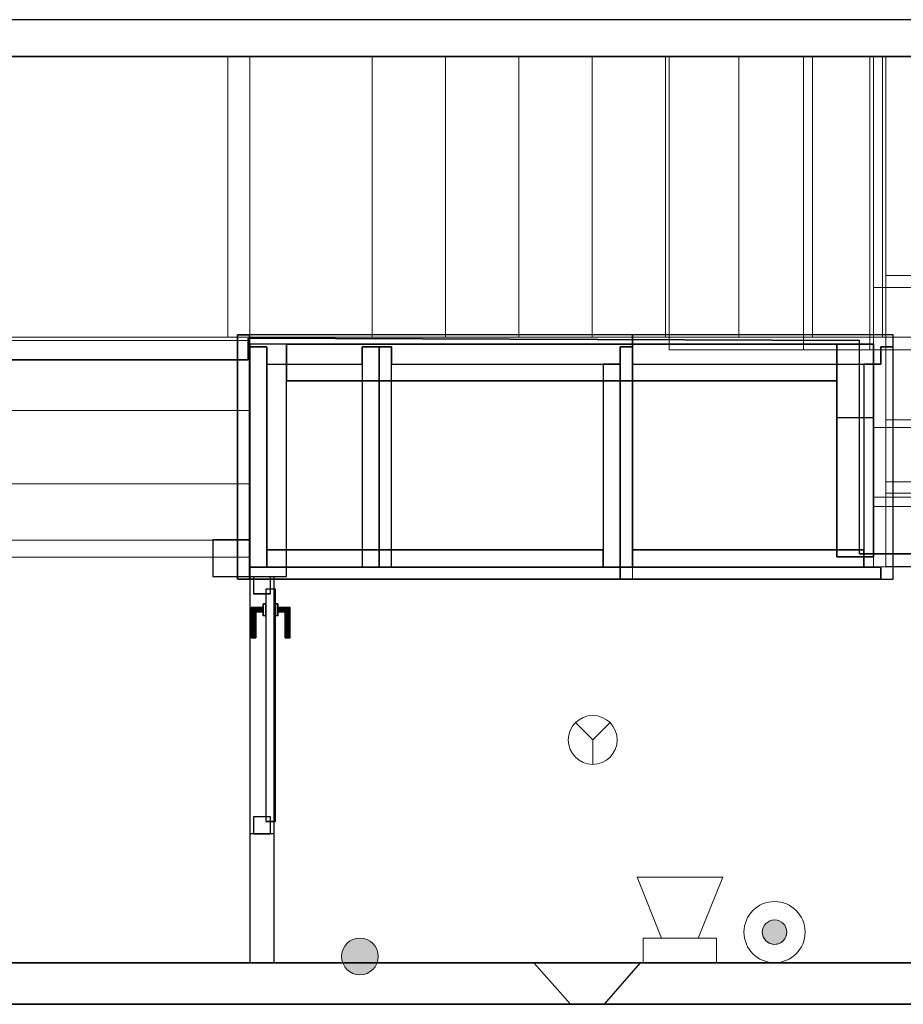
# Model space of a CAD drawing. Header units: metres. Extents: x 391.1 to 430.4, y 12.7 to 28.4.
# Tile 163 of 168: x 411.1 to 414.7, y 24.2 to 28.2. Entities that reach past the tile are written whole.
import ezdxf

# ---------------------------------------------------------------- set-up
doc = ezdxf.new("R2010")
doc.units = ezdxf.units.M
doc.layers.add('01_CARPINTERIA', color=5, linetype='Continuous', lineweight=25, true_color=0x0000ff)
doc.layers.add('01_SUELOS', color=7, linetype='Continuous', lineweight=25, true_color=0x007f00)
for name, color, linetype, lineweight in [('A-DETL-GENF-OTLN', 7, 'Continuous', 18), ('A-GENM-____-OTLN', 7, 'Continuous', 18), ('A-WALL-____-MCUT', 7, 'Continuous', 25), ('A-WALL-____-OTLN', 7, 'Continuous', 25), ('S-STRS-____-MCUT', 7, 'Continuous', 18), ('S-STRS-____-OTLN', 7, 'Continuous', 18)]:
    doc.layers.add(name, color=color, linetype=linetype, lineweight=lineweight)

# ---------------------------------------------------------------- blocks, each defined once
blk = doc.blocks.new('Family - Peldaño final-153578-02_PCI_P0')
at = {"layer": 'S-STRS-____-OTLN', "color": 253, "true_color": 0xaaaaaa}
for p, q in [((1.1998, 2.0879), (0, 2.0879)), ((0, 2.0879), (1.1998, 2.0879)), ((1.1998, 2.0879), (0, 2.0879)), ((0, 2.0879), (1.1998, 2.0879)), ((1.109, 0.9379), (1.109, 2.0879)), ((1.109, 2.0879), (3.7856, 2.0879)), ((1.699, 2.0879), (1.109, 2.0879)), ((1.1998, 0.9379), (1.1998, 2.0879)), ((1.1998, 2.0879), (1.1998, 0.9379)), ((1.699, 2.0879), (1.1998, 2.0879)), ((1.1998, 2.0879), (1.699, 2.0879)), ((1.1998, 2.0879), (1.1998, 0.9379)), ((1.1998, 0.9379), (1.1998, 2.0879)), ((1.1998, 0.9379), (1.1998, 2.0879)), ((1.1998, 2.0879), (1.1998, 0.9379)), ((1.699, 0.9379), (1.699, 2.0879)), ((1.699, 2.0879), (1.699, 0.9379)), ((1.999, 2.0879), (1.699, 2.0879)), ((1.699, 2.0879), (1.999, 2.0879)), ((1.699, 2.0879), (1.699, 0.9379)), ((1.699, 0.9379), (1.699, 2.0879)), ((1.699, 0.9379), (1.699, 2.0879)), ((1.699, 0.9379), (1.699, 2.0879)), ((1.999, 2.0879), (1.699, 2.0879)), ((2.299, 2.0879), (1.999, 2.0879)), ((1.999, 2.0879), (2.299, 2.0879)), ((1.999, 2.0879), (1.999, 0.9379)), ((1.999, 0.9379), (1.999, 2.0879)), ((1.999, 0.9379), (1.999, 2.0879)), ((1.999, 2.0879), (1.999, 0.9379)), ((1.999, 0.9379), (1.999, 2.0879)), ((1.999, 0.9379), (1.999, 2.0879)), ((2.299, 2.0879), (1.999, 2.0879)), ((2.299, 0.9379), (2.299, 2.0879)), ((2.299, 2.0879), (2.299, 0.9379)), ((2.599, 2.0879), (2.299, 2.0879)), ((2.299, 2.0879), (2.599, 2.0879)), ((2.299, 2.0879), (2.299, 0.9379)), ((2.299, 0.9379), (2.299, 2.0879)), ((2.299, 0.9379), (2.299, 2.0879)), ((2.299, 0.9379), (2.299, 2.0879)), ((2.599, 2.0879), (2.299, 2.0879)), ((2.599, 0.9379), (2.599, 2.0879)), ((2.599, 2.0879), (2.599, 0.9379)), ((2.899, 2.0879), (2.599, 2.0879)), ((2.599, 2.0879), (2.899, 2.0879)), ((2.599, 2.0879), (2.599, 0.9379)), ((2.599, 0.9379), (2.599, 2.0879)), ((2.599, 0.9379), (2.599, 2.0879)), ((2.599, 0.9379), (2.599, 2.0879)), ((2.899, 2.0879), (2.599, 2.0879)), ((3.199, 2.0879), (2.899, 2.0879)), ((2.899, 2.0879), (3.199, 2.0879)), ((2.899, 2.0879), (2.899, 0.9379)), ((2.899, 0.9379), (2.899, 2.0879)), ((2.899, 0.9379), (2.899, 2.0879)), ((2.899, 2.0879), (2.899, 0.9379)), ((2.899, 0.9379), (2.899, 2.0879)), ((2.899, 0.9379), (2.899, 2.0879)), ((3.199, 2.0879), (2.899, 2.0879)), ((3.199, 0.9379), (3.199, 2.0879)), ((3.199, 2.0879), (3.199, 0.9379)), ((3.499, 2.0879), (3.199, 2.0879)), ((3.199, 2.0879), (3.499, 2.0879)), ((3.199, 2.0879), (3.199, 0.9379)), ((3.199, 0.9379), (3.199, 2.0879)), ((3.199, 0.9379), (3.199, 2.0879)), ((3.199, 0.9379), (3.199, 2.0879)), ((3.499, 2.0879), (3.199, 2.0879)), ((3.499, 0.9379), (3.499, 2.0879)), ((3.499, 2.0879), (3.499, 0.9379)), ((3.799, 2.0879), (3.499, 2.0879)), ((3.499, 2.0879), (3.799, 2.0879)), ((3.499, 2.0879), (3.499, 0.9379)), ((3.499, 0.9379), (3.499, 2.0879)), ((3.499, 0.9379), (3.499, 2.0879)), ((3.499, 0.9379), (3.499, 2.0879)), ((3.799, 2.0879), (3.499, 2.0879)), ((3.7856, 2.0879), (3.799, 2.0879)), ((3.7856, 0.9379), (3.7856, 2.0879)), ((4.9492, 2.0879), (3.799, 2.0879)), ((3.799, 2.0879), (4.9492, 2.0879)), ((3.799, 2.0879), (3.799, 0.9379)), ((3.799, 0.9379), (3.799, 2.0879)), ((4.9492, 2.0879), (3.799, 2.0879)), ((3.799, 2.0879), (4.9492, 2.0879)), ((3.799, 2.0879), (3.799, 0.9379)), ((3.799, 0.9379), (3.799, 2.0879)), ((3.799, 0.9379), (3.799, 2.0879)), ((3.799, 2.0879), (3.799, 0.9379)), ((3.799, 2.0879), (3.799, 0.9379)), ((3.799, 0.9379), (3.799, 2.0879)), ((3.799, 0.6002), (3.7991, 1.1902)), ((3.7991, 1.1902), (3.799, 0.3456)), ((3.7991, 1.1902), (4.9491, 1.1901)), ((0, 0.9379), (1.1998, 0.9379)), ((1.1998, 0.9379), (0, 0.9379)), ((0, 0.9379), (1.1998, 0.9379)), ((1.1998, 0.9379), (0, 0.9379)), ((1.1998, 0.9379), (0, 0.9379)), ((0, 0.9379), (1.1998, 0.9379)), ((0, 0.9379), (1.1998, 0.9379)), ((1.1998, 0.9379), (0, 0.9379)), ((1.109, 0.9379), (3.7856, 0.9379)), ((1.699, 0.9379), (1.109, 0.9379)), ((1.1998, 0.9379), (1.699, 0.9379)), ((1.699, 0.9379), (1.1998, 0.9379)), ((1.1998, 0.6379), (1.1998, 0.9379)), ((1.1998, 0.9379), (1.1998, 0.6379)), ((1.1998, 0.9245), (1.1998, 0.9379)), ((1.1998, 0.9379), (1.1998, 0.6379)), ((1.699, 0.9379), (1.999, 0.9379)), ((1.999, 0.9379), (1.699, 0.9379)), ((1.999, 0.9379), (1.699, 0.9379)), ((1.999, 0.9379), (2.299, 0.9379)), ((2.299, 0.9379), (1.999, 0.9379)), ((2.299, 0.9379), (1.999, 0.9379)), ((2.299, 0.9379), (2.599, 0.9379)), ((2.599, 0.9379), (2.299, 0.9379)), ((2.599, 0.9379), (2.299, 0.9379)), ((2.599, 0.9379), (2.899, 0.9379)), ((2.899, 0.9379), (2.599, 0.9379)), ((2.899, 0.9379), (2.599, 0.9379)), ((2.899, 0.9379), (3.199, 0.9379)), ((3.199, 0.9379), (2.899, 0.9379)), ((3.199, 0.9379), (2.899, 0.9379)), ((3.199, 0.9379), (3.499, 0.9379)), ((3.499, 0.9379), (3.199, 0.9379)), ((3.499, 0.9379), (3.199, 0.9379)), ((3.499, 0.9379), (3.799, 0.9379)), ((3.799, 0.9379), (3.499, 0.9379)), ((3.799, 0.9379), (3.499, 0.9379)), ((3.7856, 0.9379), (3.799, 0.9379)), ((3.799, 0.9379), (4.949, 0.9378)), ((4.949, 0.9378), (3.799, 0.9379)), ((4.949, 0.9378), (3.799, 0.9379)), ((3.799, 0.9379), (4.949, 0.9378)), ((3.799, 0.9379), (3.799, 0.6002)), ((3.799, 0.6002), (3.799, 0.9379)), ((3.799, 0.9379), (4.949, 0.9378)), ((4.949, 0.9378), (3.799, 0.9379)), ((1.1998, 0.9245), (0, 0.9245)), ((1.1998, 0.1075), (1.1998, 0.9245)), ((0, 0.6379), (1.1998, 0.6379)), ((1.1998, 0.6379), (0, 0.6379)), ((1.1998, 0.6379), (0, 0.6379)), ((0, 0.6379), (1.1998, 0.6379)), ((1.1998, 0.6379), (0, 0.6379)), ((1.1998, 0.6379), (0, 0.6379)), ((1.1998, 0.3379), (1.1998, 0.6379)), ((1.1998, 0.6379), (1.1998, 0.3379)), ((1.1998, 0.6379), (1.1998, 0.3379)), ((3.799, 0.3002), (3.799, 0.6002)), ((3.799, 0.6002), (4.949, 0.6)), ((3.799, 0.6002), (4.949, 0.6)), ((4.949, 0.6), (3.799, 0.6002)), ((3.799, 0.6002), (4.949, 0.6)), ((3.799, 0.6002), (3.799, 0.3002)), ((3.799, 0.3002), (3.799, 0.6002)), ((3.799, 0.6002), (4.949, 0.6)), ((4.949, 0.6), (3.799, 0.6002)), ((1.1998, 0.3379), (0, 0.3379)), ((0, 0.3379), (1.1998, 0.3379)), ((0, 0.3379), (1.1998, 0.3379)), ((1.1998, 0.3379), (0, 0.3379)), ((1.1998, 0.3379), (0, 0.3379)), ((1.1998, 0.3379), (0, 0.3379)), ((1.1998, 0.0379), (1.1998, 0.3379)), ((1.1998, 0.3379), (1.1998, 0.0379)), ((1.1998, 0.0379), (1.1998, 0.3379)), ((3.799, 0.3456), (3.7989, 0.0002)), ((4.949, 0.3454), (3.799, 0.3456)), ((3.7989, 0.0002), (3.799, 0.3002)), ((3.799, 0.3002), (3.7989, 0.0002)), ((3.7989, 0.0002), (3.799, 0.3002)), ((3.799, 0.3002), (4.949, 0.3)), ((3.799, 0.3002), (4.949, 0.3)), ((4.949, 0.3), (3.799, 0.3002)), ((3.799, 0.3002), (4.949, 0.3)), ((3.799, 0.3002), (4.949, 0.3)), ((4.949, 0.3), (3.799, 0.3002)), ((1.1998, 0.1075), (0, 0.1075)), ((1.1998, 0.0379), (1.1998, 0.1075)), ((0, 0.0379), (1.1998, 0.0379)), ((1.1998, 0.0379), (0, 0.0379)), ((0, 0.0379), (1.1998, 0.0379)), ((1.1998, 0.0379), (0, 0.0379)), ((3.7989, 0.0002), (4.9489, 0)), ((3.7989, 0.0002), (4.9489, 0)), ((3.7989, 0.0002), (4.9489, 0)), ((4.9489, 0), (3.7989, 0.0002))]:
    blk.add_line(p, q, dxfattribs=at)
blk = doc.blocks.new('Family - Envans PB-155395-02_PCI_P0')
at = {"layer": 'A-WALL-____-MCUT', "color": 253, "true_color": 0xaaaaaa}
for p, q in [((0.1512, 0.15), (0, 0.15)), ((0, 0.15), (0, 0)), ((0.1512, 0), (0.1512, 0.15)), ((0, 0), (0.1512, 0))]:
    blk.add_line(p, q, dxfattribs=at)
at = {"layer": 'A-WALL-____-OTLN', "color": 253, "true_color": 0xaaaaaa}
for p, q in [((0.1512, 0.15), (0, 0.15)), ((0, 0.15), (0, 0)), ((0.1512, 0), (0.1512, 0.15)), ((0, 0), (0.1512, 0))]:
    blk.add_line(p, q, dxfattribs=at)
at = {"layer": 'A-WALL-____-OTLN', "color": 253, "lineweight": 18, "true_color": 0xaaaaaa}
blk.add_line((0, 0), (0.2957, 0), dxfattribs=at)
blk = doc.blocks.new('Family - Envans PB-155415-02_PCI_P0')
at = {"layer": 'A-WALL-____-MCUT', "color": 253, "true_color": 0xaaaaaa}
for p, q in [((0.9849, 0.12), (0.05, 0.12)), ((0.05, 0.12), (0.05, 0.05)), ((0.9849, 0.05), (0.9849, 0.12)), ((1.4949, 0.12), (1.1049, 0.12)), ((1.1049, 0.12), (1.1049, 0.05)), ((1.4949, 0.05), (1.4949, 0.12)), ((0, 0.05), (0, 0)), ((0.05, 0.05), (0, 0.05)), ((1.1049, 0.05), (0.9849, 0.05)), ((1.5649, 0.05), (1.4949, 0.05)), ((1.5649, 0), (1.5649, 0.05)), ((0, 0), (1.5649, 0))]:
    blk.add_line(p, q, dxfattribs=at)
at = {"layer": 'A-WALL-____-OTLN', "color": 253, "true_color": 0xaaaaaa}
for p, q in [((0.05, 0.12), (0.05, 0.05)), ((0.9849, 0.12), (0.05, 0.12)), ((0.9849, 0.05), (0.9849, 0.12)), ((1.1049, 0.12), (1.1049, 0.05)), ((1.4949, 0.12), (1.1049, 0.12)), ((1.4949, 0.05), (1.4949, 0.12)), ((0, 0.05), (0, 0)), ((0.05, 0.05), (0, 0.05)), ((1.1049, 0.05), (0.9849, 0.05)), ((1.5649, 0.05), (1.4949, 0.05)), ((1.5649, 0), (1.5649, 0.05)), ((0, 0), (1.5649, 0))]:
    blk.add_line(p, q, dxfattribs=at)
at = {"layer": 'A-WALL-____-OTLN', "color": 253, "lineweight": 18, "true_color": 0xaaaaaa}
blk.add_line((0, 0), (1.6149, 0), dxfattribs=at)
blk = doc.blocks.new('Family - Envans PB-155440-02_PCI_P0')
at = {"layer": 'A-WALL-____-MCUT', "color": 253, "true_color": 0xaaaaaa}
for p, q in [((0.83, 0.12), (0, 0.12)), ((0, 0.12), (0, 0.05)), ((0.83, 0.05), (0.83, 0.12)), ((0, 0.05), (0, 0)), ((0.9, 0.05), (0, 0.05)), ((0, 0.05), (0.83, 0.05)), ((0.9, 0), (0.9, 0.05)), ((0, 0), (0.9, 0))]:
    blk.add_line(p, q, dxfattribs=at)
at = {"layer": 'A-WALL-____-OTLN', "color": 253, "true_color": 0xaaaaaa}
for p, q in [((0.83, 0.12), (0, 0.12)), ((0, 0.12), (0, 0.05)), ((0.83, 0.05), (0.83, 0.12)), ((0, 0.05), (0, 0)), ((0, 0.05), (0.9, 0.05)), ((0, 0.05), (0.83, 0.05)), ((0.9, 0.05), (0.9, 0)), ((0.9, 0), (0, 0))]:
    blk.add_line(p, q, dxfattribs=at)
at = {"layer": 'A-WALL-____-OTLN', "color": 253, "lineweight": 18, "true_color": 0xaaaaaa}
blk.add_line((-0.05, 0), (0.9, 0), dxfattribs=at)
blk = doc.blocks.new('Family - Evans PB-155547-02_PCI_P0')
at = {"layer": 'A-WALL-____-MCUT', "color": 253, "true_color": 0xaaaaaa}
for p, q in [((0.15, 0.87), (0, 0.87)), ((0, 0.87), (0, 0.5699)), ((0.15, 0.5699), (0.15, 0.87)), ((0, 0.5699), (0.15, 0.5699))]:
    blk.add_line(p, q, dxfattribs=at)
at = {"layer": 'A-WALL-____-OTLN', "color": 253, "true_color": 0xaaaaaa}
for p, q in [((0, 0.87), (0.15, 0.87)), ((0, 0), (0, 0.87)), ((0.15, 0.87), (0.15, 0)), ((0, 0.5699), (0, 0)), ((0.15, 0), (0.15, 0.5699)), ((0.15, 0), (0, 0)), ((0, 0), (0.15, 0))]:
    blk.add_line(p, q, dxfattribs=at)
blk = doc.blocks.new('Family - Envans PB-155580-02_PCI_P0')
at = {"layer": 'A-WALL-____-MCUT', "color": 253, "true_color": 0xaaaaaa}
for p, q in [((1.4449, 0.12), (0.07, 0.12)), ((0.07, 0.12), (0.07, 0.05)), ((1.4449, 0.05), (1.4449, 0.12)), ((0, 0.05), (0, 0)), ((1.5149, 0.05), (0, 0.05)), ((0.07, 0.05), (1.4449, 0.05)), ((1.5149, 0), (1.5149, 0.05)), ((0, 0), (1.5149, 0))]:
    blk.add_line(p, q, dxfattribs=at)
at = {"layer": 'A-WALL-____-OTLN', "color": 253, "true_color": 0xaaaaaa}
for p, q in [((0.07, 0.05), (0.07, 0.12)), ((0.07, 0.12), (1.4449, 0.12)), ((1.4449, 0.12), (1.4449, 0.05)), ((0, 0.05), (1.5149, 0.05)), ((0, 0), (0, 0.05)), ((1.4449, 0.05), (0.07, 0.05)), ((1.5149, 0.05), (1.5149, 0)), ((1.5149, 0), (0, 0))]:
    blk.add_line(p, q, dxfattribs=at)
at = {"layer": 'A-WALL-____-OTLN', "color": 253, "lineweight": 18, "true_color": 0xaaaaaa}
blk.add_line((0, 0), (1.5149, 0), dxfattribs=at)
blk = doc.blocks.new('Family - Envans PB-155603-02_PCI_P0')
at = {"layer": 'A-WALL-____-MCUT', "color": 253, "true_color": 0xaaaaaa}
for p, q in [((0.95, 0.12), (0.05, 0.12)), ((0.05, 0.12), (0.05, 0.05)), ((0.95, 0.05), (0.95, 0.12)), ((0, 0.05), (0, 0)), ((1, 0.05), (0, 0.05)), ((0.05, 0.05), (0.95, 0.05)), ((1, 0), (1, 0.05)), ((0, 0), (1, 0))]:
    blk.add_line(p, q, dxfattribs=at)
at = {"layer": 'A-WALL-____-OTLN', "color": 253, "true_color": 0xaaaaaa}
for p, q in [((0.05, 0.05), (0.05, 0.12)), ((0.05, 0.12), (0.95, 0.12)), ((0.95, 0.12), (0.95, 0.05)), ((0, 0.05), (1, 0.05)), ((0, 0), (0, 0.05)), ((0.95, 0.05), (0.05, 0.05)), ((1, 0.05), (1, 0)), ((1, 0), (0, 0))]:
    blk.add_line(p, q, dxfattribs=at)
at = {"layer": 'A-WALL-____-OTLN', "color": 253, "lineweight": 18, "true_color": 0xaaaaaa}
blk.add_line((0, 0), (1, 0), dxfattribs=at)
blk = doc.blocks.new('Family - Envans PB-155632-02_PCI_P0')
at = {"layer": 'A-WALL-____-MCUT', "color": 253, "true_color": 0xaaaaaa}
for p, q in [((1.0656, 0.12), (0.05, 0.12)), ((0.05, 0.12), (0.05, 0.05)), ((1.0656, 0), (1.0656, 0.12)), ((0.05, 0.05), (0, 0.05)), ((0, 0.05), (0, 0)), ((0, 0), (1.0656, 0))]:
    blk.add_line(p, q, dxfattribs=at)
at = {"layer": 'A-WALL-____-OTLN', "color": 253, "true_color": 0xaaaaaa}
for p, q in [((1.0656, 0.12), (0.05, 0.12)), ((0.05, 0.12), (0.05, 0.05)), ((1.0656, 0), (1.0656, 0.12)), ((0, 0.05), (0, 0)), ((0.05, 0.05), (0, 0.05)), ((0, 0), (1.0656, 0))]:
    blk.add_line(p, q, dxfattribs=at)
at = {"layer": 'A-WALL-____-OTLN', "color": 253, "lineweight": 18, "true_color": 0xaaaaaa}
blk.add_line((0, 0), (1.0656, 0), dxfattribs=at)
blk = doc.blocks.new('Family - Envans PB-155642-02_PCI_P0')
at = {"layer": 'A-WALL-____-MCUT', "color": 253, "true_color": 0xaaaaaa}
for p, q in [((0.95, 0.15), (0, 0.15)), ((0, 0.15), (0, 0)), ((0.95, 0), (0.95, 0.15)), ((0, 0), (0.95, 0))]:
    blk.add_line(p, q, dxfattribs=at)
at = {"layer": 'A-WALL-____-OTLN', "color": 253, "true_color": 0xaaaaaa}
for p, q in [((0.95, 0.15), (0, 0.15)), ((0, 0.15), (0, 0)), ((0.95, 0), (0.95, 0.15)), ((0, 0), (0.95, 0))]:
    blk.add_line(p, q, dxfattribs=at)
at = {"layer": 'A-WALL-____-OTLN', "color": 253, "lineweight": 18, "true_color": 0xaaaaaa}
blk.add_line((0, 0), (0.95, 0), dxfattribs=at)
blk = doc.blocks.new('Family - Envans PB-155654-02_PCI_P0')
at = {"layer": 'A-WALL-____-MCUT', "color": 253, "true_color": 0xaaaaaa}
for p, q in [((12.4075, 0.15), (0, 0.15)), ((0, 0), (14.0103, 0))]:
    blk.add_line(p, q, dxfattribs=at)
at = {"layer": 'A-WALL-____-OTLN', "color": 253, "true_color": 0xaaaaaa}
for p, q in [((12.4075, 0.15), (0, 0.15)), ((0, 0), (14.0103, 0))]:
    blk.add_line(p, q, dxfattribs=at)
at = {"layer": 'A-WALL-____-OTLN', "color": 253, "lineweight": 18, "true_color": 0xaaaaaa}
blk.add_line((0, 0), (14.0103, 0), dxfattribs=at)
blk = doc.blocks.new('Family - Envans PB-155670-02_PCI_P0')
at = {"layer": 'A-WALL-____-MCUT', "color": 253, "true_color": 0xaaaaaa}
for p, q in [((0.9, 0.12), (0, 0.12)), ((0, 0.12), (0, 0.05)), ((0.9, 0.05), (0.9, 0.12)), ((0.9, 0.05), (0, 0.05)), ((0, 0.05), (0, 0)), ((0, 0.05), (0.9, 0.05)), ((0.9, 0), (0.9, 0.05)), ((0, 0), (0.9, 0))]:
    blk.add_line(p, q, dxfattribs=at)
at = {"layer": 'A-WALL-____-OTLN', "color": 253, "true_color": 0xaaaaaa}
for p, q in [((0.9, 0.12), (0, 0.12)), ((0, 0.12), (0, 0.05)), ((0.9, 0.05), (0.9, 0.12)), ((0.9, 0.05), (0, 0.05)), ((0, 0.05), (0, 0)), ((0.9, 0.05), (0, 0.05)), ((0.9, 0), (0.9, 0.05)), ((0, 0), (0.9, 0))]:
    blk.add_line(p, q, dxfattribs=at)
at = {"layer": 'A-WALL-____-OTLN', "color": 253, "lineweight": 18, "true_color": 0xaaaaaa}
blk.add_line((0, 0), (0.9, 0), dxfattribs=at)
blk = doc.blocks.new('Family - Peldaño final-155690-02_PCI_P0')
at = {"layer": 'S-STRS-____-MCUT', "color": 253, "true_color": 0xaaaaaa}
for p, q in [((3.464, 2.0879), (2.9141, 2.0879)), ((2.9141, 2.0879), (2.9141, 0.8879)), ((3.464, 0.8879), (3.464, 2.0879)), ((2.9141, 0.8879), (3.464, 0.8879))]:
    blk.add_line(p, q, dxfattribs=at)
at = {"layer": 'S-STRS-____-OTLN', "color": 253, "true_color": 0xaaaaaa}
for p, q in [((2.9141, 2.0879), (3.7342, 2.0879)), ((3.749, 2.0879), (3.464, 2.0879)), ((3.464, 0.8879), (3.464, 2.0879)), ((3.749, 2.0879), (3.464, 2.0879)), ((3.464, 2.0879), (3.749, 2.0879)), ((3.464, 2.0879), (3.464, 0.8879)), ((3.464, 0.8879), (3.464, 2.0879)), ((3.7342, 2.0879), (3.749, 2.0879)), ((3.7342, 0.8879), (3.7342, 2.0879)), ((3.749, 2.0879), (3.749, 0.8879)), ((3.749, 0.8879), (3.749, 2.0879)), ((4.9492, 2.0879), (3.749, 2.0879)), ((3.749, 2.0879), (4.9492, 2.0879)), ((3.749, 2.0879), (3.749, 0.8879)), ((3.749, 0.8879), (3.749, 2.0879)), ((4.9492, 2.0879), (3.749, 2.0879)), ((3.749, 2.0879), (4.9492, 2.0879)), ((3.749, 2.0879), (3.749, 0.8879)), ((3.749, 0.8879), (3.749, 2.0879)), ((3.749, 0.8879), (3.749, 2.0879)), ((3.749, 2.0879), (3.749, 0.8879)), ((4.949, 0.8877), (4.9492, 2.0879)), ((4.9492, 2.0879), (4.949, 0.8877)), ((4.949, 0.8877), (4.9492, 2.0879)), ((4.9492, 2.0879), (4.949, 0.8877)), ((3.7491, 1.1422), (3.7489, 0.2464)), ((3.749, 0.5702), (3.7491, 1.1422)), ((3.7491, 1.1422), (4.9491, 1.142)), ((4.9491, 1.142), (4.9489, 0.2462)), ((4.949, 0.57), (4.9491, 1.142)), ((2.9141, 0.8879), (3.7342, 0.8879)), ((3.749, 0.8879), (3.464, 0.8879)), ((3.464, 0.8879), (3.749, 0.8879)), ((3.749, 0.8879), (3.464, 0.8879)), ((3.7342, 0.8879), (3.749, 0.8879)), ((3.749, 0.8879), (4.949, 0.8877)), ((4.949, 0.8877), (3.749, 0.8879)), ((4.949, 0.8877), (3.749, 0.8879)), ((3.749, 0.8879), (4.949, 0.8877)), ((3.749, 0.8879), (3.749, 0.5702)), ((3.749, 0.5702), (3.749, 0.8879)), ((3.749, 0.8879), (4.949, 0.8877)), ((4.949, 0.8877), (3.749, 0.8879)), ((4.949, 0.57), (4.949, 0.8877)), ((4.949, 0.8877), (4.949, 0.57)), ((3.749, 0.5702), (4.949, 0.57)), ((4.949, 0.57), (3.749, 0.5702)), ((4.949, 0.57), (3.749, 0.5702)), ((3.749, 0.5702), (4.949, 0.57)), ((3.749, 0.5702), (3.749, 0.2852)), ((3.749, 0.2852), (3.749, 0.5702)), ((3.749, 0.2852), (3.749, 0.5702)), ((3.749, 0.5702), (4.949, 0.57)), ((3.749, 0.5702), (4.949, 0.57)), ((4.949, 0.285), (4.949, 0.57)), ((4.949, 0.57), (4.949, 0.285)), ((4.949, 0.285), (4.949, 0.57)), ((3.749, 0.2852), (3.7489, 0.0002)), ((3.7489, 0.0002), (3.749, 0.2852)), ((3.7489, 0.0002), (3.749, 0.2852)), ((4.949, 0.285), (3.749, 0.2852)), ((3.749, 0.2852), (4.949, 0.285)), ((3.749, 0.2852), (4.949, 0.285)), ((4.949, 0.285), (3.749, 0.2852)), ((3.749, 0.2852), (4.949, 0.285)), ((3.749, 0.2852), (4.949, 0.285)), ((4.9489, 0), (4.949, 0.285)), ((4.949, 0.285), (4.9489, 0)), ((4.9489, 0), (4.949, 0.285)), ((3.7489, 0.2464), (3.7489, 0.0002)), ((3.7489, 0.2464), (4.9489, 0.2462)), ((4.9489, 0.2462), (4.9489, 0)), ((3.7489, 0.0002), (4.9489, 0)), ((4.9489, 0), (3.7489, 0.0002)), ((4.9489, 0), (3.7489, 0.0002)), ((3.7489, 0.0002), (4.9489, 0))]:
    blk.add_line(p, q, dxfattribs=at)
blk = doc.blocks.new('Family - Envans PB-155735-02_PCI_P0')
at = {"layer": 'A-WALL-____-MCUT', "color": 253, "true_color": 0xaaaaaa}
for p, q in [((0.5272, 0.1), (0, 0.1)), ((0, 0.1), (0, 0)), ((0.5272, 0), (0.5272, 0.1)), ((0, 0), (0.5272, 0))]:
    blk.add_line(p, q, dxfattribs=at)
at = {"layer": 'A-WALL-____-OTLN', "color": 253, "true_color": 0xaaaaaa}
for p, q in [((1.5783, 0.1), (0, 0.1)), ((0, 0.1), (0, 0)), ((0.5272, 0), (0.5272, 0.1)), ((1.5783, 0.1), (0.5272, 0.1)), ((1.5783, 0), (1.5783, 0.1)), ((1.5783, 0), (1.5783, 0.1)), ((0, 0), (1.5783, 0)), ((0.5272, 0), (1.5783, 0))]:
    blk.add_line(p, q, dxfattribs=at)
at = {"layer": 'A-WALL-____-OTLN', "color": 253, "lineweight": 18, "true_color": 0xaaaaaa}
blk.add_line((0, 0), (1.5783, 0), dxfattribs=at)
blk = doc.blocks.new('Family - Vano de puerta PB-155737-02_PCI_P0')
at = {"layer": 'A-GENM-____-OTLN', "color": 253, "true_color": 0xaaaaaa}
for p, q in [((412.127, 25.9495), (412.027, 25.9495)), ((412.027, 25.9495), (412.027, 24.8984)), ((412.027, 24.8984), (412.027, 25.9495)), ((412.027, 25.9495), (412.127, 25.9495)), ((412.127, 24.8984), (412.127, 25.9495)), ((412.127, 25.9495), (412.127, 24.8984)), ((412.027, 24.8984), (412.127, 24.8984)), ((412.027, 24.8984), (412.127, 24.8984))]:
    blk.add_line(p, q, dxfattribs=at)
blk = doc.blocks.new('Family - Envans PB-155780-02_PCI_P0')
at = {"layer": 'A-WALL-____-MCUT', "color": 253, "true_color": 0xaaaaaa}
for p, q in [((0.88, 0.12), (0.05, 0.12)), ((0.05, 0.12), (0.05, 0.05)), ((0.88, 0.05), (0.88, 0.12)), ((0, 0.05), (0, 0)), ((0.05, 0.05), (0, 0.05)), ((0.95, 0.05), (0.88, 0.05)), ((0.95, 0), (0.95, 0.05)), ((0, 0), (0.95, 0))]:
    blk.add_line(p, q, dxfattribs=at)
at = {"layer": 'A-WALL-____-OTLN', "color": 253, "true_color": 0xaaaaaa}
for p, q in [((0.05, 0.12), (0.05, 0.05)), ((0.88, 0.12), (0.05, 0.12)), ((0.88, 0.05), (0.88, 0.12)), ((0, 0.05), (0, 0)), ((0.05, 0.05), (0, 0.05)), ((0.95, 0.05), (0.88, 0.05)), ((0.95, 0), (0.95, 0.05)), ((0, 0), (0.95, 0))]:
    blk.add_line(p, q, dxfattribs=at)
at = {"layer": 'A-WALL-____-OTLN', "color": 253, "lineweight": 18, "true_color": 0xaaaaaa}
blk.add_line((0, 0), (1, 0), dxfattribs=at)
blk = doc.blocks.new('Family - Evans PB-155782-02_PCI_P0')
at = {"layer": 'A-WALL-____-MCUT', "color": 253, "true_color": 0xaaaaaa}
for p, q in [((0, 0.15), (0, 0)), ((2.2488, 0.15), (0, 0.15)), ((2.2488, 0), (2.2488, 0.15)), ((0, 0), (2.2488, 0))]:
    blk.add_line(p, q, dxfattribs=at)
at = {"layer": 'A-WALL-____-OTLN', "color": 253, "true_color": 0xaaaaaa}
for p, q in [((0, 0), (0, 0.15)), ((0, 0.15), (2.2488, 0.15)), ((2.2488, 0.15), (2.2488, 0)), ((2.2488, 0), (0, 0))]:
    blk.add_line(p, q, dxfattribs=at)
blk = doc.blocks.new('Family - LONDR55-XX_ZZ-ARQ-CAA-M3D-Londres55-155845-02_PCI_P0')
at = {"layer": '01_CARPINTERIA', "color": 161, "true_color": 0xaaaaff}
for p, q in [((0.1263, 0.1487), (0.125, 0.15)), ((0.125, 0.15), (0.125, 0.1)), ((0.125, 0.15), (0.1263, 0.1487)), ((0.25, 0.15), (0.125, 0.15)), ((0.13, 0.145), (0.1263, 0.1487)), ((0.1263, 0.1487), (0.1263, 0.1)), ((0.1263, 0.1487), (0.1263, 0.1)), ((0.1263, 0.1487), (0.13, 0.145)), ((0.25, 0.1487), (0.1263, 0.1487)), ((0.25, 0.1487), (0.1263, 0.1487)), ((0.135, 0.14), (0.13, 0.145)), ((0.13, 0.145), (0.13, 0.1)), ((0.13, 0.145), (0.13, 0.1)), ((0.13, 0.145), (0.135, 0.14)), ((0.25, 0.145), (0.13, 0.145)), ((0.25, 0.145), (0.13, 0.145)), ((0.135, 0.1), (0.135, 0.14)), ((0.135, 0.14), (0.135, 0.1)), ((0.135, 0.14), (0.14, 0.135)), ((0.14, 0.135), (0.135, 0.14)), ((0.135, 0.14), (0.25, 0.14)), ((0.25, 0.14), (0.135, 0.14)), ((0.14, 0.135), (0.14, 0.1)), ((0.14, 0.135), (0.1437, 0.1313)), ((0.1437, 0.1313), (0.14, 0.135)), ((0.14, 0.135), (0.14, 0.1)), ((0.25, 0.135), (0.14, 0.135)), ((0.25, 0.135), (0.14, 0.135)), ((0.1437, 0.1313), (0.1437, 0.1)), ((0.1437, 0.1313), (0.145, 0.13)), ((0.145, 0.13), (0.1437, 0.1313)), ((0.1437, 0.1313), (0.1437, 0.1)), ((0.25, 0.1313), (0.1437, 0.1313)), ((0.25, 0.1313), (0.1437, 0.1313)), ((0.145, 0.13), (0.145, 0.1)), ((0.25, 0.13), (0.145, 0.13)), ((0.25, 0.1487), (0.25, 0.15)), ((0.25, 0.15), (0.25, 0.1487)), ((0.25, 0.145), (0.25, 0.1487)), ((0.25, 0.1487), (0.25, 0.145)), ((0.25, 0.145), (0.25, 0.14)), ((0.25, 0.14), (0.25, 0.145)), ((0.25, 0.14), (0.25, 0.135)), ((0.25, 0.135), (0.25, 0.14)), ((0.25, 0.135), (0.25, 0.1313)), ((0.25, 0.1313), (0.25, 0.135)), ((0.25, 0.1313), (0.25, 0.13)), ((0.25, 0.13), (0.25, 0.1313)), ((1.0011, 0.09), (0.05, 0.09)), ((0.05, 0.09), (0.05, 0.05)), ((1.0011, 0.09), (0.05, 0.09)), ((0.05, 0.09), (0.05, 0.05)), ((0.16, 0.1), (0.11, 0.1)), ((0.11, 0.1), (0.16, 0.1)), ((0.11, 0.1), (0.11, 0.09)), ((0.11, 0.09), (0.11, 0.1)), ((0.16, 0.09), (0.11, 0.09)), ((0.11, 0.09), (0.16, 0.09)), ((0.1263, 0.1), (0.125, 0.1)), ((0.125, 0.1), (0.1263, 0.1)), ((0.13, 0.1), (0.1263, 0.1)), ((0.1263, 0.1), (0.13, 0.1)), ((0.135, 0.1), (0.13, 0.1)), ((0.13, 0.1), (0.135, 0.1)), ((0.14, 0.1), (0.135, 0.1)), ((0.135, 0.1), (0.14, 0.1)), ((0.14, 0.1), (0.1437, 0.1)), ((0.1437, 0.1), (0.14, 0.1)), ((0.1437, 0.1), (0.145, 0.1)), ((0.145, 0.1), (0.1437, 0.1)), ((0.16, 0.1), (0.16, 0.09)), ((0.16, 0.1), (0.16, 0.09)), ((1.0011, 0.05), (1.0011, 0.09)), ((1.0011, 0.09), (1.0011, 0.05)), ((0.07, 0.07), (0, 0.07)), ((0, 0.07), (0, 0)), ((0.07, 0.07), (0, 0.07)), ((0, 0.07), (0, 0)), ((0.05, 0.05), (1.0011, 0.05)), ((0.05, 0.05), (1.0011, 0.05)), ((0.07, 0), (0.07, 0.07)), ((0.07, 0.07), (0.07, 0)), ((0.11, 0.05), (0.16, 0.05)), ((0.16, 0.05), (0.11, 0.05)), ((0.11, 0.05), (0.11, 0.04)), ((0.11, 0.04), (0.11, 0.05)), ((0.16, 0.05), (0.16, 0.04)), ((0.16, 0.05), (0.16, 0.04)), ((1.0511, 0.07), (0.9811, 0.07)), ((0.9811, 0.07), (0.9811, 0)), ((1.0511, 0.07), (0.9811, 0.07)), ((0.9811, 0.07), (0.9811, 0)), ((1.0511, 0), (1.0511, 0.07)), ((1.0511, 0.07), (1.0511, 0)), ((0, 0), (0.07, 0)), ((0, 0), (0.07, 0)), ((0.11, 0.04), (0.16, 0.04)), ((0.16, 0.04), (0.11, 0.04)), ((0.1263, 0.04), (0.125, 0.04)), ((0.125, 0.04), (0.1263, 0.04)), ((0.125, 0.04), (0.125, -0.01)), ((0.13, 0.04), (0.1263, 0.04)), ((0.1263, 0.04), (0.13, 0.04)), ((0.1263, 0.04), (0.1263, -0.0087)), ((0.1263, 0.04), (0.1263, -0.0087)), ((0.13, 0.04), (0.135, 0.04)), ((0.135, 0.04), (0.13, 0.04)), ((0.13, 0.04), (0.13, -0.005)), ((0.13, 0.04), (0.13, -0.005)), ((0.135, 0), (0.13, -0.005)), ((0.135, 0.04), (0.14, 0.04)), ((0.14, 0.04), (0.135, 0.04)), ((0.135, 0), (0.135, 0.04)), ((0.135, 0.04), (0.135, 0)), ((0.14, 0.005), (0.135, 0)), ((0.135, 0), (0.14, 0.005)), ((0.25, 0), (0.135, 0)), ((0.135, 0), (0.25, 0)), ((0.14, 0.04), (0.1437, 0.04)), ((0.1437, 0.04), (0.14, 0.04)), ((0.14, 0.04), (0.14, 0.005)), ((0.14, 0.04), (0.14, 0.005)), ((0.1437, 0.0087), (0.14, 0.005)), ((0.14, 0.005), (0.1437, 0.0087)), ((0.14, 0.005), (0.25, 0.005)), ((0.14, 0.005), (0.25, 0.005)), ((0.1437, 0.04), (0.145, 0.04)), ((0.145, 0.04), (0.1437, 0.04)), ((0.1437, 0.04), (0.1437, 0.0087)), ((0.1437, 0.04), (0.1437, 0.0087)), ((0.145, 0.01), (0.1437, 0.0087)), ((0.1437, 0.0087), (0.145, 0.01)), ((0.1437, 0.0087), (0.25, 0.0087)), ((0.1437, 0.0087), (0.25, 0.0087)), ((0.145, 0.04), (0.145, 0.01)), ((0.145, 0.01), (0.25, 0.01)), ((0.25, 0.0087), (0.25, 0.01)), ((0.25, 0.01), (0.25, 0.0087)), ((0.25, 0.005), (0.25, 0.0087)), ((0.25, 0.0087), (0.25, 0.005)), ((0.25, 0.005), (0.25, 0)), ((0.25, 0), (0.25, 0.005)), ((0.25, 0), (0.25, -0.005)), ((0.25, -0.005), (0.25, 0)), ((0.9811, 0), (1.0511, 0)), ((0.9811, 0), (1.0511, 0)), ((0.125, -0.01), (0.1263, -0.0087)), ((0.1263, -0.0087), (0.125, -0.01)), ((0.125, -0.01), (0.25, -0.01)), ((0.1263, -0.0087), (0.13, -0.005)), ((0.13, -0.005), (0.1263, -0.0087)), ((0.1263, -0.0087), (0.25, -0.0087)), ((0.1263, -0.0087), (0.25, -0.0087)), ((0.13, -0.005), (0.135, 0)), ((0.13, -0.005), (0.25, -0.005)), ((0.13, -0.005), (0.25, -0.005)), ((0.25, -0.005), (0.25, -0.0087)), ((0.25, -0.0087), (0.25, -0.005)), ((0.25, -0.0087), (0.25, -0.01)), ((0.25, -0.01), (0.25, -0.0087))]:
    blk.add_line(p, q, dxfattribs=at)
blk = doc.blocks.new('Family - Porta PB-155846-02_PCI_P0')
blk.add_blockref('Family - LONDR55-XX_ZZ-ARQ-CAA-M3D-Londres55-155845-02_PCI_P0', (0, 0))
blk = doc.blocks.new('Family - Envans PB-155864-02_PCI_P0')
at = {"layer": 'A-WALL-____-MCUT', "color": 253, "true_color": 0xaaaaaa}
for p, q in [((0.1481, 0.1701), (0, 0)), ((0.2867, 0.17), (0.1481, 0.1701)), ((0.4367, 0), (0.2867, 0.17)), ((0, 0), (0.4367, 0))]:
    blk.add_line(p, q, dxfattribs=at)
at = {"layer": 'A-WALL-____-OTLN', "color": 253, "true_color": 0xaaaaaa}
for p, q in [((0.1481, 0.1701), (0, 0)), ((0.2867, 0.17), (0.1481, 0.1701)), ((0.4367, 0), (0.2867, 0.17)), ((0, 0), (0.4367, 0))]:
    blk.add_line(p, q, dxfattribs=at)
at = {"layer": 'A-WALL-____-OTLN', "color": 253, "lineweight": 18, "true_color": 0xaaaaaa}
blk.add_line((0, 0), (0.4367, 0), dxfattribs=at)
blk = doc.blocks.new('Family - Envans PB-155889-02_PCI_P0')
at = {"layer": 'A-WALL-____-MCUT', "color": 253, "true_color": 0xaaaaaa}
for p, q in [((0.9956, 0.12), (0.05, 0.12)), ((0.05, 0.12), (0.05, 0.05)), ((0.9956, 0.05), (0.9956, 0.12)), ((0, 0.05), (0, 0)), ((1.0656, 0.05), (0, 0.05)), ((0.05, 0.05), (0.9956, 0.05)), ((1.0656, 0), (1.0656, 0.05)), ((0, 0), (1.0656, 0))]:
    blk.add_line(p, q, dxfattribs=at)
at = {"layer": 'A-WALL-____-OTLN', "color": 253, "true_color": 0xaaaaaa}
for p, q in [((0.05, 0.05), (0.05, 0.12)), ((0.05, 0.12), (0.9956, 0.12)), ((0.9956, 0.12), (0.9956, 0.05)), ((0, 0.05), (1.0656, 0.05)), ((0, 0), (0, 0.05)), ((0.9956, 0.05), (0.05, 0.05)), ((1.0656, 0.05), (1.0656, 0)), ((1.0656, 0), (0, 0))]:
    blk.add_line(p, q, dxfattribs=at)
at = {"layer": 'A-WALL-____-OTLN', "color": 253, "lineweight": 18, "true_color": 0xaaaaaa}
blk.add_line((0.05, 0), (1.0656, 0), dxfattribs=at)
blk = doc.blocks.new('Family - Envans PB-155952-02_PCI_P0')
at = {"layer": 'A-WALL-____-MCUT', "color": 253, "true_color": 0xaaaaaa}
for p, q in [((1.7784, 0.17), (4.299, 0.1701)), ((4.299, 0.1701), (4.3564, 0.1701)), ((4.3564, 0.1701), (4.4376, 0.17)), ((4.4376, 0.17), (5.6793, 0.17)), ((5.6793, 0.17), (7.4391, 0.17)), ((4.3617, 0), (0, 0)), ((7.4391, 0), (4.3617, 0))]:
    blk.add_line(p, q, dxfattribs=at)
at = {"layer": 'A-WALL-____-MCUT', "color": 253, "lineweight": 18, "true_color": 0xaaaaaa}
blk.add_line((0, 0), (7.4391, 0), dxfattribs=at)
at = {"layer": 'A-WALL-____-OTLN', "color": 253, "true_color": 0xaaaaaa}
for p, q in [((4.299, 0.1701), (0, 0.17)), ((4.299, 0.1701), (0, 0.17)), ((4.299, 0.1701), (1.7784, 0.17)), ((4.299, 0.1701), (4.4376, 0.17)), ((4.4376, 0.17), (4.299, 0.1701)), ((4.3564, 0.1701), (4.299, 0.1701)), ((4.4376, 0.17), (4.3564, 0.1701)), ((7.4391, 0.17), (4.4376, 0.17)), ((5.6793, 0.17), (4.4376, 0.17)), ((4.4376, 0.17), (7.4391, 0.17)), ((7.4391, 0.17), (5.6793, 0.17)), ((7.4391, 0), (0, 0)), ((0, 0), (7.4391, 0)), ((0, 0), (4.3617, 0)), ((4.3617, 0), (7.4391, 0))]:
    blk.add_line(p, q, dxfattribs=at)
blk = doc.blocks.new('Family - LONDR55-XX_ZZ-ARQ-CAA-M3D-Londres55-155971-02_PCI_P0')
at = {"layer": '01_SUELOS', "color": 9, "true_color": 0xaad4aa}
for p, q in [((14.6914, 13.7251), (14.6914, 13.6368)), ((14.6914, 13.7251), (14.6914, 13.6368)), ((17.1901, 13.7155), (14.6914, 13.7251)), ((17.1901, 13.7155), (14.6914, 13.7251)), ((17.1901, 13.7155), (14.6914, 13.7251)), ((14.6914, 13.6368), (14.6914, 13.7251)), ((14.6914, 13.6368), (14.6914, 13.7251)), ((14.6914, 13.7251), (17.1901, 13.7155)), ((17.1901, 12.8429), (17.1901, 13.7155)), ((17.1901, 12.8429), (17.1901, 13.7155)), ((17.1901, 12.8429), (17.1901, 13.7155)), ((17.1901, 12.8429), (17.1901, 13.7155)), ((14.6914, 13.6368), (13.4979, 13.6368)), ((14.6914, 13.6368), (13.4979, 13.6368)), ((13.4979, 13.6368), (14.6914, 13.6368)), ((13.4979, 13.6368), (14.6914, 13.6368)), ((18.4473, 12.8429), (17.1901, 12.8429)), ((18.4473, 12.8429), (17.1901, 12.8429)), ((17.1901, 12.8429), (18.4473, 12.8429)), ((17.1901, 12.8429), (18.4473, 12.8429))]:
    blk.add_line(p, q, dxfattribs=at)
blk = doc.blocks.new('LONDR55-XX_ZZ-ARQ-CAA-M3D-Londres55_ifc-1-02_PCI_P0')
at = {"layer": '01_CARPINTERIA', "color": 253, "lineweight": 18, "true_color": 0xaaaaaa, "rotation": 270}
blk.add_blockref('Family - Porta PB-155846-02_PCI_P0', (412.042, 25.9495), dxfattribs=at)
at = {"layer": '01_SUELOS', "color": 253, "lineweight": 18, "true_color": 0xaaaaaa}
blk.add_blockref('Family - LONDR55-XX_ZZ-ARQ-CAA-M3D-Londres55-155971-02_PCI_P0', (397.3291, 13.2006), dxfattribs=at)
at = {"layer": 'A-GENM-____-OTLN', "color": 253, "lineweight": 18, "true_color": 0xaaaaaa}
blk.add_blockref('Family - Vano de puerta PB-155737-02_PCI_P0', (0, 0), dxfattribs=at)
at = {"layer": 'A-WALL-____-OTLN', "color": 253, "lineweight": 18, "true_color": 0xaaaaaa}
for name, p, rotation in [('Family - Envans PB-155654-02_PCI_P0', (421.2867, 28.2282), 180), ('Family - Envans PB-155415-02_PCI_P0', (413.5914, 26.9396), 180), ('Family - Envans PB-155603-02_PCI_P0', (411.9764, 26.9396), 270), ('Family - Envans PB-155632-02_PCI_P0', (414.6569, 26.9396), 180), ('Family - Envans PB-155780-02_PCI_P0', (414.6569, 25.9396), 90), ('Family - Envans PB-155642-02_PCI_P0', (412.1777, 25.9508), 90), ('Family - Envans PB-155670-02_PCI_P0', (412.6064, 25.9896), 90), ('Family - Envans PB-155440-02_PCI_P0', (413.5914, 25.9896), 90), ('Family - Envans PB-155735-02_PCI_P0', (412.127, 24.3712), 90), ('Family - Envans PB-155952-02_PCI_P0', (417.7755, 24.3712), 180), ('Family - Envans PB-155864-02_PCI_P0', (413.6246, 24.3712), 180)]:
    blk.add_blockref(name, p, dxfattribs=dict(at, rotation=rotation))
for name, p in [('Family - Evans PB-155782-02_PCI_P0', (412.1777, 26.7508)), ('Family - Evans PB-155547-02_PCI_P0', (414.4264, 26.0308)), ('Family - Envans PB-155395-02_PCI_P0', (411.8764, 25.9508)), ('Family - Envans PB-155580-02_PCI_P0', (412.0264, 25.9396)), ('Family - Envans PB-155889-02_PCI_P0', (413.5414, 25.9396))]:
    blk.add_blockref(name, p, dxfattribs=at)
at = {"layer": 'S-STRS-____-OTLN', "color": 253, "lineweight": 18, "true_color": 0xaaaaaa}
for name, p in [('Family - Peldaño final-153578-02_PCI_P0', (410.8278, 25.9918)), ('Family - Peldaño final-155690-02_PCI_P0', (410.8272, 25.9903))]:
    blk.add_blockref(name, p, dxfattribs=at)
blk = doc.blocks.new('ZYR_12_01_08 Retenidor Electromagnètic - ZYR_12_01_08 Retenidor Electromagnètic-932781-02_PCI_P0')
at = {"layer": 'A-DETL-GENF-OTLN', "true_color": 0xff0909}
blk.add_hatch(color=1, dxfattribs=at).paths.add_polyline_path([(0, -0.075), (0.0194, -0.0724), (0.0375, -0.065), (0.053, -0.053), (0.065, -0.0375), (0.0724, -0.0194), (0.075, 0), (0.0724, 0.0194), (0.065, 0.0375), (0.053, 0.053), (0.0375, 0.065), (0.0194, 0.0724), (0, 0.075), (-0.0194, 0.0724), (-0.0375, 0.065), (-0.053, 0.053), (-0.065, 0.0375), (-0.0724, 0.0194), (-0.075, 0), (-0.0724, -0.0194), (-0.065, -0.0375), (-0.053, -0.053), (-0.0375, -0.065), (-0.0194, -0.0724)])
at = {"layer": 'A-DETL-GENF-OTLN', "color": 1, "true_color": 0xff0000}
blk.add_circle((0, 0), 0.075, dxfattribs=at)
for start, end in [(360, 180), (180, 360)]:
    blk.add_arc((0, 0), 0.075, start, end, dxfattribs=at)
blk = doc.blocks.new('ZYR_12_01_08 Detectors - 01 Detector Òptic-539619-02_PCI_P0')
at = {"layer": 'A-DETL-GENF-OTLN', "color": 1, "true_color": 0xff0000}
for q in [(-0.0707, 0.0707), (0.0707, 0.0707), (0, -0.1)]:
    blk.add_line((0, 0), q, dxfattribs=at)
blk.add_circle((0, 0), 0.1, dxfattribs=at)
blk = doc.blocks.new('ZYR_12_01_06 Sirena Paret - 01 Sirena Interior Tipus 1-626189-02_PCI_P0')
at = {"layer": 'A-DETL-GENF-OTLN', "color": 1, "true_color": 0xff0000}
for p, q in [((-0.15, 0), (0.15, 0)), ((-0.15, -0.1), (-0.15, 0)), ((0.15, 0), (0.15, -0.1)), ((-0.075, -0.1), (-0.17499, -0.34998)), ((0.15, -0.1), (-0.15, -0.1)), ((0.17499, -0.34998), (0.075, -0.1)), ((-0.17499, -0.34998), (0.17499, -0.34998))]:
    blk.add_line(p, q, dxfattribs=at)
blk = doc.blocks.new('ZYR_12_01_08 Polsadors - 01 Polsador Emergència-948349-02_PCI_P0')
at = {"layer": 'A-DETL-GENF-OTLN', "true_color": 0xff0909}
blk.add_hatch(color=1, dxfattribs=at).paths.add_polyline_path([(-0.1673, -0.075), (-0.1803, -0.0767), (-0.1923, -0.0817), (-0.2027, -0.0896), (-0.2106, -0.1), (-0.2156, -0.1121), (-0.2173, -0.125), (-0.2156, -0.1379), (-0.2106, -0.15), (-0.2027, -0.1604), (-0.1923, -0.1683), (-0.1803, -0.1733), (-0.1673, -0.175), (-0.1544, -0.1733), (-0.1423, -0.1683), (-0.132, -0.1604), (-0.124, -0.15), (-0.119, -0.1379), (-0.1173, -0.125), (-0.119, -0.1121), (-0.124, -0.1), (-0.132, -0.0896), (-0.1423, -0.0817), (-0.1544, -0.0767)])
at = {"layer": 'A-DETL-GENF-OTLN', "color": 1, "true_color": 0xff0000}
for radius in [0.125, 0.05]:
    blk.add_circle((-0.1673, -0.125), radius, dxfattribs=at)
for start, end in [(360, 180), (180, 360)]:
    blk.add_arc((-0.1673, -0.125), 0.05, start, end, dxfattribs=at)

msp = doc.modelspace()

# ---------------------------------------------------------------- block references
at = {"lineweight": 5}
msp.add_blockref('LONDR55-XX_ZZ-ARQ-CAA-M3D-Londres55_ifc-1-02_PCI_P0', (0, 0), dxfattribs=at)
at = {"layer": 'A-DETL-GENF-OTLN', "color": 1, "true_color": 0xff0000}
for name, p in [('ZYR_12_01_08 Detectors - 01 Detector Òptic-539619-02_PCI_P0', (413.4289, 25.2823)), ('ZYR_12_01_08 Retenidor Electromagnètic - ZYR_12_01_08 Retenidor Electromagnètic-932781-02_PCI_P0', (412.4772, 24.3968))]:
    msp.add_blockref(name, p, dxfattribs=at)
at = {"layer": 'A-DETL-GENF-OTLN', "color": 1, "true_color": 0xff0000, "rotation": 180}
for name, p in [('ZYR_12_01_06 Sirena Paret - 01 Sirena Interior Tipus 1-626189-02_PCI_P0', (413.7856, 24.3712)), ('ZYR_12_01_08 Polsadors - 01 Polsador Emergència-948349-02_PCI_P0', (414.0049, 24.3712))]:
    msp.add_blockref(name, p, dxfattribs=at)

doc.saveas('drawing.dxf')
